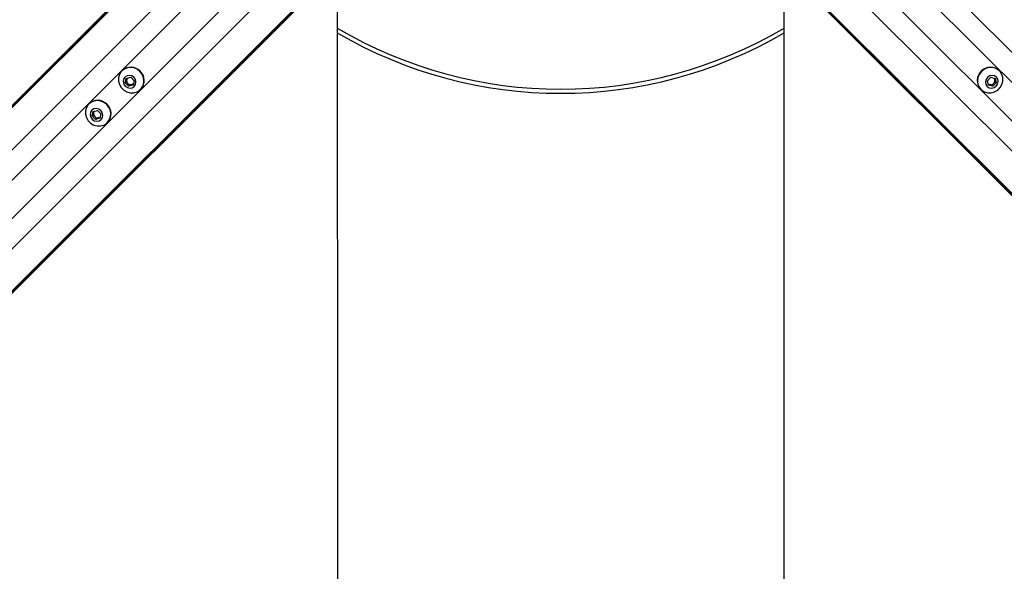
# Paper-space layout '3M DUO Surface Plate' of a CAD drawing. Header units: millimetres. Extents: x 10 to 10348, y 20 to 7979.
# Tile 71 of 117: x 3420 to 3776, y 7486 to 7686. Entities that reach past the tile are written whole.
import ezdxf

# ---------------------------------------------------------------- set-up
doc = ezdxf.new("R2010")
doc.units = ezdxf.units.MM
doc.layers.add('COMPONENT_GEOMETRY', color=7, linetype='Continuous')
doc.styles.add('SLDTEXTSTYLE0', font='TXT', dxfattribs={"width": 0.75})
doc.dimstyles.new('SLDDIMSTYLE0', dxfattribs={"dimtxt": 75, "dimasz": 3.302, "dimexe": 0, "dimexo": 0.0625, "dimgap": 18.75, "dimtad": 0, "dimtih": 1, "dimtoh": 1, "dimdec": 1, "dimrnd": 1e-09, "dimzin": 12, "dimdsep": 46, "dimtxsty": 'SLDTEXTSTYLE0', "dimsah": 1, "dimcen": 0.09, "dimadec": 0, "dimazin": 3, "dimtfac": 1, "dimtdec": 1, "dimtofl": 0, "dimtmove": 0, "dimatfit": 3, "dimfxl": 1, "dimfrac": 2, "dimtolj": 1, "dimtzin": 12, "dimarcsym": 0})

# ---------------------------------------------------------------- blocks, each defined once
blk = doc.blocks.new('_D_9')
at = {"layer": 'COMPONENT_GEOMETRY', "color": 7}
for p, q in [((3614.46, 7979.47), (365.31, 7979.47)), ((368.48, 7979.47), (368.48, 6469)), ((368.48, 4839.46), (368.48, 6349.93)), ((2084.46, 4839.46), (365.31, 4839.46))]:
    blk.add_line(p, q, dxfattribs=at)
for points in [[(368.48, 7979.47), (367.97, 7976.17), (368.99, 7976.17)], [(368.48, 4839.46), (368.99, 4842.76), (367.97, 4842.76)]]:
    blk.add_solid(points, dxfattribs=at)
at = {"layer": 'COMPONENT_GEOMETRY', "color": 7, "insert": (257.65, 6446.61), "char_height": 75, "attachment_point": 1, "style": 'SLDTEXTSTYLE0'}
blk.add_mtext('3140', dxfattribs=at)

psp = doc.layouts.new('3M DUO Surface Plate')

# ---------------------------------------------------------------- linework, layer by layer
at = {"color": 8, "linetype": 'Continuous', "lineweight": 25}
for p, q in [((3501.87, 7738.78), (2806.58, 7043.48)), ((3501.62, 7739.03), (2923.8, 7161.21)), ((3510.42, 7732.06), (2813.81, 7035.44)), ((3721.04, 7732.06), (4417.65, 7035.44)), ((3528.31, 7714.17), (2831.7, 7017.55)), ((3703.15, 7714.17), (4399.76, 7017.55)), ((3535.04, 7705.62), (2840.34, 7010.92)), ((3696.42, 7705.62), (4391.72, 7010.32)), ((3535.29, 7705.37), (2957.85, 7127.93)), ((3696.17, 7705.37), (4274, 7127.54)), ((3486.15, 7696.86), (2986.22, 7196.92)), ((3745.31, 7696.86), (4245.24, 7196.92)), ((3493.11, 7689.89), (2993.18, 7189.96)), ((3738.35, 7689.89), (4238.28, 7189.96))]:
    psp.add_line(p, q, dxfattribs=at)
at = {"color": 7, "linetype": 'Continuous', "lineweight": 25}
for p, q in [((3501.48, 7739.17), (3389.85, 7627.53)), ((3535.43, 7705.23), (2965.74, 7135.55)), ((3696.03, 7705.23), (3807.67, 7593.59)), ((3457.2, 7667.66), (3457.1, 7667.57)), ((3774.35, 7667.57), (3774.26, 7667.66)), ((3458.29, 7663.25), (3458.67, 7664.87)), ((3458.66, 7663.63), (3458.29, 7663.25)), ((3459.51, 7662.03), (3458.29, 7663.25)), ((3458.66, 7663.63), (3458.85, 7664.43)), ((3459.27, 7663.02), (3458.66, 7663.63)), ((3458.67, 7664.87), (3460.28, 7665.25)), ((3458.85, 7664.43), (3458.97, 7664.94)), ((3459.88, 7662.4), (3459.27, 7663.02)), ((3460.28, 7665.25), (3461.51, 7664.03)), ((3461.51, 7664.03), (3461.12, 7662.42)), ((3769.95, 7664.03), (3771.18, 7665.25)), ((3770.34, 7662.42), (3769.95, 7664.03)), ((3771.18, 7665.25), (3772.79, 7664.87)), ((3772.19, 7663.02), (3771.57, 7662.4)), ((3773.17, 7663.25), (3771.95, 7662.03)), ((3772.8, 7663.63), (3772.19, 7663.02)), ((3772.49, 7664.94), (3772.61, 7664.43)), ((3772.61, 7664.43), (3772.8, 7663.63)), ((3772.79, 7664.87), (3773.17, 7663.25)), ((3772.8, 7663.63), (3773.17, 7663.25)), ((3461.12, 7662.42), (3459.51, 7662.03)), ((3459.88, 7662.4), (3459.51, 7662.03)), ((3460.69, 7662.6), (3459.88, 7662.4)), ((3461.19, 7662.72), (3460.69, 7662.6)), ((3463.82, 7660.85), (3463.91, 7660.94)), ((3767.55, 7660.94), (3767.64, 7660.85)), ((3770.77, 7662.6), (3770.27, 7662.72)), ((3771.95, 7662.03), (3770.34, 7662.42)), ((3771.57, 7662.4), (3770.77, 7662.6)), ((3771.57, 7662.4), (3771.95, 7662.03)), ((3445.22, 7655.68), (3445.13, 7655.59)), ((3446.31, 7651.28), (3446.69, 7652.89)), ((3446.68, 7651.65), (3446.87, 7652.45)), ((3446.69, 7652.89), (3448.3, 7653.27)), ((3446.87, 7652.45), (3446.99, 7652.96)), ((3448.3, 7653.27), (3449.53, 7652.05)), ((3446.68, 7651.65), (3446.31, 7651.28)), ((3447.53, 7650.05), (3446.31, 7651.28)), ((3447.29, 7651.04), (3446.68, 7651.65)), ((3447.9, 7650.42), (3447.29, 7651.04)), ((3449.14, 7650.44), (3447.53, 7650.05)), ((3447.9, 7650.42), (3447.53, 7650.05)), ((3448.71, 7650.62), (3447.9, 7650.42)), ((3449.21, 7650.74), (3448.71, 7650.62)), ((3449.53, 7652.05), (3449.14, 7650.44)), ((3451.84, 7648.87), (3451.93, 7648.96))]:
    psp.add_line(p, q, dxfattribs=at)
at = {"color": 7, "linetype": 'Continuous', "lineweight": 25, "flags": 128}
for points in [[(3535.39, 6985.53), (3535.37, 7028.36), (3535.35, 7071.19), (3535.32, 7114.02), (3535.3, 7156.86), (3535.28, 7199.69), (3535.26, 7242.52), (3535.24, 7285.36), (3535.22, 7328.19), (3535.2, 7371.02), (3535.18, 7413.86), (3535.16, 7456.69), (3535.14, 7499.52), (3535.12, 7542.36), (3535.1, 7585.19), (3535.08, 7628.02), (3535.06, 7670.86), (3535.05, 7699.06)], [(3696.41, 7699.06), (3696.4, 7674.63), (3696.38, 7631.8), (3696.36, 7588.97), (3696.34, 7546.13), (3696.32, 7503.3), (3696.3, 7460.47), (3696.28, 7417.64), (3696.26, 7374.8), (3696.24, 7331.97), (3696.22, 7289.14), (3696.2, 7246.3), (3696.18, 7203.47), (3696.15, 7160.64), (3696.13, 7117.81), (3696.11, 7074.97), (3696.09, 7032.14), (3696.07, 6989.31)], [(3463.62, 7667.37), (3462.6, 7668.16), (3461.42, 7668.65), (3460.17, 7668.82), (3458.94, 7668.64), (3457.82, 7668.14), (3456.9, 7667.34), (3456.24, 7666.31), (3455.9, 7665.13), (3455.89, 7663.87), (3456.23, 7662.65), (3456.87, 7661.53), (3457.79, 7660.62), (3458.9, 7659.97), (3460.13, 7659.64), (3461.38, 7659.64), (3462.57, 7659.98), (3463.6, 7660.64), (3464.4, 7661.56), (3464.9, 7662.68), (3465.08, 7663.91), (3464.91, 7665.16), (3464.41, 7666.34), (3463.62, 7667.37)], [(3767.83, 7667.37), (3767.05, 7666.34), (3766.55, 7665.16), (3766.38, 7663.91), (3766.56, 7662.68), (3767.06, 7661.56), (3767.86, 7660.64), (3768.89, 7659.98), (3770.07, 7659.64), (3771.33, 7659.64), (3772.56, 7659.97), (3773.67, 7660.62), (3774.58, 7661.53), (3775.23, 7662.65), (3775.57, 7663.87), (3775.56, 7665.13), (3775.22, 7666.31), (3774.56, 7667.34), (3773.64, 7668.14), (3772.52, 7668.64), (3771.29, 7668.82), (3770.04, 7668.65), (3768.86, 7668.16), (3767.83, 7667.37)], [(3461.48, 7665.22), (3460.72, 7665.74), (3459.83, 7665.95), (3458.95, 7665.8), (3458.22, 7665.32), (3457.74, 7664.59), (3457.59, 7663.71), (3457.79, 7662.82), (3458.32, 7662.06), (3459.08, 7661.54), (3459.97, 7661.34), (3460.84, 7661.48), (3461.58, 7661.96), (3462.05, 7662.69), (3462.2, 7663.57), (3462, 7664.46), (3461.48, 7665.22)], [(3769.98, 7665.22), (3769.46, 7664.46), (3769.26, 7663.57), (3769.41, 7662.69), (3769.88, 7661.96), (3770.62, 7661.48), (3771.49, 7661.34), (3772.38, 7661.54), (3773.14, 7662.06), (3773.66, 7662.82), (3773.87, 7663.71), (3773.72, 7664.59), (3773.24, 7665.32), (3772.51, 7665.8), (3771.63, 7665.95), (3770.74, 7665.74), (3769.98, 7665.22)], [(3451.65, 7655.39), (3450.62, 7656.18), (3449.44, 7656.67), (3448.19, 7656.84), (3446.96, 7656.66), (3445.84, 7656.16), (3444.92, 7655.36), (3444.26, 7654.33), (3443.92, 7653.15), (3443.91, 7651.9), (3444.25, 7650.67), (3444.9, 7649.55), (3445.81, 7648.64), (3446.92, 7647.99), (3448.15, 7647.66), (3449.41, 7647.66), (3450.59, 7648), (3451.62, 7648.66), (3452.42, 7649.58), (3452.92, 7650.7), (3453.1, 7651.93), (3452.93, 7653.18), (3452.43, 7654.37), (3451.65, 7655.39)], [(3449.5, 7653.24), (3448.74, 7653.76), (3447.85, 7653.97), (3446.97, 7653.82), (3446.24, 7653.34), (3445.76, 7652.61), (3445.61, 7651.73), (3445.82, 7650.84), (3446.34, 7650.08), (3447.1, 7649.56), (3447.99, 7649.36), (3448.86, 7649.5), (3449.6, 7649.98), (3450.07, 7650.71), (3450.22, 7651.59), (3450.02, 7652.48), (3449.5, 7653.24)]]:
    psp.add_lwpolyline(points, dxfattribs=at)
at = {"color": 7, "linetype": 'Continuous', "lineweight": 25}
for centre, radius, start, end in [((3615.73, 7819.47), 158.5, 239.3698, 300.6223), ((3615.73, 7819.47), 160, 239.6885, 300.3093), ((3460.36, 7664.3), 4.61, 43.2414, 133.2877), ((3460.56, 7664.1), 4.61, 316.7123, 46.7586), ((3770.9, 7664.1), 4.61, 133.2414, 223.2877), ((3771.1, 7664.3), 4.61, 46.7123, 136.7586), ((3460.33, 7664.1), 1.52, 167.3516, 225.6096), ((3460.17, 7664.12), 1.35, 140.9918, 166.6578), ((3460.36, 7664.08), 1.52, 224.3904, 282.6484), ((3460.38, 7663.91), 1.35, 283.3422, 309.0082), ((3771.08, 7663.91), 1.35, 230.9918, 256.6578), ((3771.1, 7664.08), 1.52, 257.3516, 315.6096), ((3771.13, 7664.1), 1.52, 314.3904, 12.6484), ((3771.29, 7664.12), 1.35, 13.3422, 39.0082), ((3448.38, 7652.32), 4.61, 43.2414, 133.2877), ((3448.35, 7652.12), 1.52, 167.3516, 225.6096), ((3448.19, 7652.14), 1.35, 140.9918, 166.6578), ((3448.58, 7652.12), 4.61, 316.7123, 46.7586), ((3448.38, 7652.1), 1.52, 224.3904, 282.6484), ((3448.4, 7651.93), 1.35, 283.3422, 309.0082)]:
    psp.add_arc(centre, radius, start, end, dxfattribs=at)

# ---------------------------------------------------------------- dimensions: what is measured, and where the dimension line sits
at = {"layer": 'COMPONENT_GEOMETRY', "color": 7}
dim = psp.add_linear_dim(base=(368.48, 7979.47), p1=(2085.73, 4839.46), p2=(3615.73, 7979.47), angle=90, dimstyle='SLDDIMSTYLE0', dxfattribs=at)
dim.commit()
dim.dimension.update_dxf_attribs({"geometry": '_D_9', "text_midpoint": (368.48, 6409.47), "dimtype": 160})

doc.saveas('drawing.dxf')
